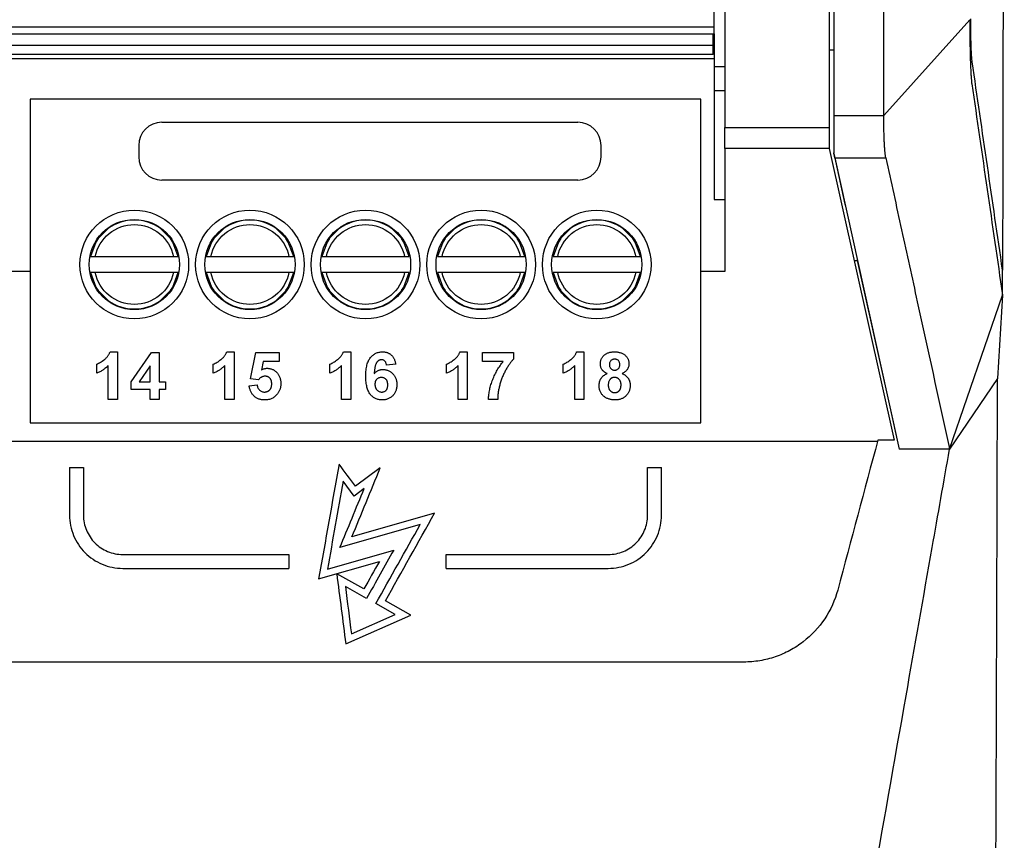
# Model space of a CAD drawing. Header units: millimetres. Extents: x 87 to 936, y -49 to 894.
# Tile 56 of 107: x 616 to 659, y 353 to 389. Entities that reach past the tile are written whole.
import ezdxf

# ---------------------------------------------------------------- set-up
doc = ezdxf.new("R2010")
doc.units = ezdxf.units.MM

msp = doc.modelspace()

# ---------------------------------------------------------------- linework, layer by layer
at = {"color": 7, "linetype": 'Continuous', "lineweight": 25}
for p, q in [((645.992, 388.234), (645.992, 394.634)), ((653.321, 384.4), (657.042, 388.542)), ((580.992, 388.234), (645.992, 388.234)), ((645.992, 387.934), (645.992, 388.234)), ((580.992, 387.934), (645.992, 387.934)), ((645.942, 387.434), (645.942, 387.934)), ((645.992, 387.934), (645.992, 386.508)), ((581.042, 387.434), (645.942, 387.434)), ((645.942, 387.034), (645.942, 387.434)), ((651.156, 387.224), (650.956, 387.225)), ((645.992, 386.846), (580.542, 386.846)), ((645.942, 387.034), (581.042, 387.034)), ((646.442, 386.508), (645.992, 386.508)), ((645.992, 386.508), (645.992, 385.468)), ((646.442, 385.468), (645.992, 385.468)), ((645.992, 385.468), (645.992, 380.769)), ((645.409, 385.103), (616.409, 385.103)), ((616.409, 385.103), (616.409, 377.651)), ((645.409, 377.651), (645.409, 385.103)), ((651.156, 384.4), (653.321, 384.4)), ((622.097, 384.103), (640.097, 384.103)), ((646.442, 383.88), (650.956, 383.88)), ((646.442, 382.964), (646.442, 383.88)), ((650.956, 383.88), (650.956, 382.964)), ((621.097, 383.103), (621.097, 382.603)), ((641.097, 382.603), (641.097, 383.103)), ((650.956, 382.964), (646.442, 382.964)), ((646.442, 382.964), (646.442, 377.651)), ((650.956, 382.964), (653.779, 370.351)), ((651.156, 382.747), (651.641, 380.559)), ((651.205, 382.561), (653.412, 382.561)), ((651.205, 382.561), (653.994, 369.959)), ((640.097, 381.603), (622.097, 381.603)), ((645.992, 380.769), (646.442, 380.769)), ((651.641, 380.559), (651.653, 380.497)), ((619.256, 378.984), (619.876, 379.604)), ((621.943, 379.604), (622.563, 378.984)), ((624.256, 378.984), (624.876, 379.604)), ((626.943, 379.604), (627.563, 378.984)), ((629.256, 378.984), (629.876, 379.604)), ((631.943, 379.604), (632.563, 378.984)), ((634.256, 378.984), (634.876, 379.604)), ((636.943, 379.604), (637.563, 378.984)), ((639.256, 378.984), (639.876, 379.604)), ((641.943, 379.604), (642.563, 378.984)), ((619.22, 378.301), (622.598, 378.301)), ((624.22, 378.301), (627.598, 378.301)), ((629.22, 378.301), (632.598, 378.301)), ((634.22, 378.301), (637.598, 378.301)), ((639.22, 378.301), (642.598, 378.301)), ((652.168, 378.176), (652.168, 378.12)), ((652.041, 378.12), (652.168, 378.12)), ((652.168, 378.12), (653.524, 372.055)), ((616.409, 377.651), (580.542, 377.651)), ((616.409, 377.651), (616.409, 376.472)), ((622.598, 377.601), (619.22, 377.601)), ((627.598, 377.601), (624.22, 377.601)), ((632.598, 377.601), (629.22, 377.601)), ((637.598, 377.601), (634.22, 377.601)), ((642.598, 377.601), (639.22, 377.601)), ((645.409, 376.472), (645.409, 377.651)), ((646.442, 377.651), (645.409, 377.651)), ((658.458, 376.624), (658.461, 377.705)), ((619.876, 376.297), (619.256, 376.917)), ((622.563, 376.917), (621.943, 376.297)), ((624.876, 376.297), (624.256, 376.917)), ((627.563, 376.917), (626.943, 376.297)), ((629.876, 376.297), (629.256, 376.917)), ((632.563, 376.917), (631.943, 376.297)), ((634.876, 376.297), (634.256, 376.917)), ((637.563, 376.917), (636.943, 376.297)), ((639.876, 376.297), (639.256, 376.917)), ((642.563, 376.917), (641.943, 376.297)), ((616.409, 376.472), (616.409, 371.103)), ((645.409, 371.103), (645.409, 376.472)), ((656.167, 369.959), (658.459, 376.624)), ((658.459, 376.624), (658.243, 373.016)), ((619.859, 374.173), (620.176, 374.173)), ((620.176, 374.173), (620.176, 372.118)), ((620.778, 372.881), (621.647, 374.146)), ((621.647, 374.146), (621.99, 374.146)), ((621.99, 374.146), (621.99, 372.882)), ((624.904, 374.173), (625.221, 374.173)), ((625.221, 374.173), (625.221, 372.118)), ((625.929, 373.01), (626.166, 374.146)), ((626.166, 374.146), (627.167, 374.146)), ((627.167, 374.146), (627.167, 373.751)), ((629.949, 374.173), (630.266, 374.173)), ((630.266, 374.173), (630.266, 372.118)), ((634.994, 374.173), (635.311, 374.173)), ((635.311, 374.173), (635.311, 372.118)), ((635.966, 374.146), (637.31, 374.146)), ((635.966, 373.751), (635.966, 374.146)), ((637.31, 374.146), (637.31, 373.857)), ((640.039, 374.173), (640.356, 374.173)), ((640.356, 374.173), (640.356, 372.118)), ((619.28, 373.251), (619.28, 373.646)), ((619.781, 372.118), (619.781, 373.581)), ((621.595, 373.566), (621.125, 372.882)), ((621.595, 372.882), (621.595, 373.566)), ((624.325, 373.251), (624.325, 373.646)), ((624.826, 372.118), (624.826, 373.581)), ((626.483, 373.751), (626.402, 373.385)), ((627.167, 373.751), (626.483, 373.751)), ((629.37, 373.251), (629.37, 373.646)), ((629.871, 372.118), (629.871, 373.581)), ((632.212, 373.637), (631.817, 373.593)), ((634.415, 373.251), (634.415, 373.646)), ((634.916, 372.118), (634.916, 373.581)), ((636.862, 373.751), (635.966, 373.751)), ((639.46, 373.251), (639.46, 373.646)), ((639.961, 372.118), (639.961, 373.581)), ((620.778, 372.54), (620.778, 372.881)), ((621.125, 372.882), (621.595, 372.882)), ((621.99, 372.882), (622.254, 372.882)), ((622.254, 372.882), (622.254, 372.54)), ((625.876, 372.706), (626.219, 372.75)), ((626.274, 372.961), (625.929, 373.01)), ((658.243, 373.015), (656.167, 369.959)), ((621.595, 372.54), (620.778, 372.54)), ((621.595, 372.118), (621.595, 372.54)), ((622.254, 372.54), (621.99, 372.54)), ((621.99, 372.54), (621.99, 372.118)), ((620.176, 372.118), (619.781, 372.118)), ((621.99, 372.118), (621.595, 372.118)), ((625.221, 372.118), (624.826, 372.118)), ((630.266, 372.118), (629.871, 372.118)), ((635.311, 372.118), (634.916, 372.118)), ((636.625, 372.118), (636.229, 372.118)), ((640.356, 372.118), (639.961, 372.118)), ((616.409, 371.103), (645.409, 371.103)), ((610.302, 370.308), (653.055, 370.308)), ((653.779, 370.351), (653.067, 370.351)), ((656.132, 370.119), (656.167, 369.959)), ((656.167, 369.959), (653.995, 369.959)), ((618.109, 369.164), (618.709, 369.164)), ((631.546, 369.153), (630.477, 368.356)), ((643.109, 369.164), (643.709, 369.164)), ((630.416, 367.936), (629.937, 368.58)), ((630.855, 368.263), (630.416, 367.936)), ((633.897, 367.198), (630.314, 366.164)), ((633.278, 366.707), (629.799, 365.703)), ((620.409, 365.408), (627.592, 365.408)), ((627.592, 365.408), (627.592, 364.808)), ((629.261, 364.771), (632.126, 365.598)), ((634.397, 365.408), (641.409, 365.408)), ((634.397, 364.808), (634.397, 365.408)), ((628.881, 364.349), (631.507, 365.107)), ((620.409, 364.808), (627.592, 364.808)), ((630.838, 363.915), (629.663, 364.574)), ((634.397, 364.808), (641.409, 364.808)), ((630.953, 363.506), (630.036, 364.02)), ((632.19, 362.812), (631.356, 363.28)), ((632.861, 362.78), (631.765, 363.395)), ((630.052, 361.542), (632.861, 362.78)), ((630.298, 361.978), (632.19, 362.812)), ((647.274, 360.755), (610.147, 360.755))]:
    msp.add_line(p, q, dxfattribs=at)
at = {"color": 7, "linetype": 'Continuous', "lineweight": 25, "flags": 128}
for points in [[(619.352, 379.08), (619.249, 378.923), (619.017, 378.301)], [(622.801, 378.301), (622.569, 378.923), (622.467, 379.08)], [(624.352, 379.08), (624.249, 378.923), (624.017, 378.301)], [(627.801, 378.301), (627.569, 378.923), (627.467, 379.08)], [(629.352, 379.08), (629.249, 378.923), (629.017, 378.301)], [(632.801, 378.301), (632.569, 378.923), (632.467, 379.08)], [(634.352, 379.08), (634.249, 378.923), (634.017, 378.301)], [(637.801, 378.301), (637.569, 378.923), (637.467, 379.08)], [(639.352, 379.08), (639.249, 378.923), (639.017, 378.301)], [(642.801, 378.301), (642.569, 378.923), (642.467, 379.08)], [(619.017, 377.601), (619.249, 376.978), (619.352, 376.821)], [(622.467, 376.821), (622.569, 376.978), (622.801, 377.601)], [(624.017, 377.601), (624.249, 376.978), (624.352, 376.821)], [(627.467, 376.821), (627.569, 376.978), (627.801, 377.601)], [(629.017, 377.601), (629.249, 376.978), (629.352, 376.821)], [(632.467, 376.821), (632.569, 376.978), (632.801, 377.601)], [(634.017, 377.601), (634.249, 376.978), (634.352, 376.821)], [(637.467, 376.821), (637.569, 376.978), (637.801, 377.601)], [(639.017, 377.601), (639.249, 376.978), (639.352, 376.821)], [(642.467, 376.821), (642.569, 376.978), (642.801, 377.601)]]:
    msp.add_lwpolyline(points, dxfattribs=at)
at = {"color": 7, "linetype": 'Continuous', "lineweight": 25}
for centre, radius in [((620.909, 377.951), 2.35), ((625.909, 377.951), 2.35), ((630.909, 377.951), 2.35), ((635.909, 377.951), 2.35), ((640.909, 377.951), 2.35), ((620.909, 377.951), 1.95), ((625.909, 377.951), 1.95), ((630.909, 377.951), 1.95), ((635.909, 377.951), 1.95), ((640.909, 377.951), 1.95)]:
    msp.add_circle(centre, radius, dxfattribs=at)
for centre, radius, start, end in [((622.097, 383.103), 1, 90, 180), ((640.097, 383.103), 1, 360, 90), ((622.097, 382.603), 1, 180, 270), ((640.097, 382.603), 1, 270, 360), ((620.909, 377.951), 1.924, 54.0588, 125.9412), ((625.909, 377.951), 1.924, 54.0588, 125.9412), ((630.909, 377.951), 1.924, 54.0588, 125.9412), ((635.909, 377.951), 1.924, 54.0588, 125.9412), ((640.909, 377.951), 1.924, 54.0588, 125.9412), ((620.909, 377.951), 1.924, 234.0588, 305.9412), ((625.909, 377.951), 1.924, 234.0588, 305.9412), ((630.909, 377.951), 1.924, 234.0588, 305.9412), ((635.909, 377.951), 1.924, 234.0588, 305.9412), ((640.909, 377.951), 1.924, 234.0588, 305.9412)]:
    msp.add_arc(centre, radius, start, end, dxfattribs=at)
for points, knots in [([(658.536, 446.569), (658.536, 445.724), (658.536, 444.038), (658.536, 441.515), (658.535, 439.003), (658.534, 436.501), (658.533, 434.01), (658.532, 431.529), (658.53, 429.059), (658.529, 426.6), (658.527, 424.151), (658.525, 421.713), (658.523, 419.286), (658.52, 416.869), (658.518, 414.463), (658.514, 411.557), (658.51, 408.156), (658.505, 404.264), (658.5, 400.397), (658.494, 396.554), (658.488, 392.736), (658.481, 388.943), (658.475, 385.175), (658.468, 381.43), (658.463, 378.944), (658.461, 377.705)], [0, 0, 0, 0, 0.03671, 0.073264, 0.109664, 0.14591, 0.182003, 0.217944, 0.253732, 0.28937, 0.324857, 0.360195, 0.395384, 0.430425, 0.465319, 0.500067, 0.556898, 0.613401, 0.669577, 0.725431, 0.780966, 0.836187, 0.891097, 0.9457, 1, 1, 1, 1]), ([(657.043, 388.542), (657.043, 388.49), (657.043, 388.385), (657.043, 388.229), (657.044, 388.074), (657.045, 387.922), (657.047, 387.772), (657.05, 387.525), (657.056, 387.19), (657.066, 386.796), (657.079, 386.445), (657.093, 386.182), (657.106, 385.993), (657.118, 385.859), (657.126, 385.795), (657.131, 385.763)], [0, 0, 0, 0, 0.041937, 0.083568, 0.125008, 0.166369, 0.207769, 0.249322, 0.37371, 0.499224, 0.625065, 0.75002, 0.833106, 0.916124, 1, 1, 1, 1]), ([(657.145, 386.724), (657.143, 386.737), (657.14, 386.762), (657.134, 386.809), (657.13, 386.862), (657.125, 386.923), (657.118, 387.023), (657.11, 387.179), (657.102, 387.407), (657.095, 387.666), (657.09, 387.919), (657.088, 388.154), (657.086, 388.363), (657.086, 388.505), (657.086, 388.577)], [0, 0, 0, 0, 0.0512705, 0.1020872, 0.1526491, 0.2031582, 0.2538171, 0.3768011, 0.4997433, 0.6225513, 0.7457741, 0.8301329, 0.9145595, 1, 1, 1, 1]), ([(651.156, 384.4), (651.156, 384.075), (651.156, 383.754), (651.156, 383.192), (651.156, 382.952), (651.156, 382.781)], [0, 0, 0, 0, 0.5, 0.5, 1, 1, 1, 1]), ([(653.413, 382.561), (653.41, 382.574), (653.404, 382.601), (653.397, 382.652), (653.389, 382.709), (653.382, 382.772), (653.376, 382.84), (653.369, 382.912), (653.364, 382.987), (653.358, 383.065), (653.354, 383.145), (653.349, 383.226), (653.345, 383.308), (653.339, 383.438), (653.333, 383.625), (653.327, 383.877), (653.323, 384.136), (653.322, 384.312), (653.321, 384.4)], [0, 0, 0, 0, 0.055458, 0.109491, 0.162099, 0.213281, 0.263039, 0.311371, 0.358279, 0.403763, 0.447822, 0.490457, 0.531668, 0.571455, 0.680439, 0.788186, 0.894704, 1, 1, 1, 1]), ([(651.205, 382.561), (651.203, 382.574), (651.197, 382.601), (651.185, 382.653), (651.172, 382.712), (651.162, 382.758), (651.156, 382.781)], [0, 0, 0, 0, 0.25014, 0.499376, 0.748925, 1, 1, 1, 1]), ([(653.413, 382.561), (653.639, 381.522), (653.866, 380.487), (654.319, 378.414), (654.999, 375.304), (655.679, 372.193), (656.132, 370.119)], [0, 0, 0, 0, 0.25, 0.25, 0.5, 1, 1, 1, 1]), ([(619.22, 378.301), (619.301, 378.689), (619.513, 379.038), (620.128, 379.539), (620.513, 379.676), (621.306, 379.676), (621.691, 379.539), (622.306, 379.038), (622.518, 378.689), (622.598, 378.301)], [0, 0, 0, 0, 0.25, 0.25, 0.5, 0.5, 0.75, 0.75, 1, 1, 1, 1]), ([(624.22, 378.301), (624.301, 378.689), (624.513, 379.038), (625.128, 379.539), (625.513, 379.676), (626.306, 379.676), (626.691, 379.539), (627.306, 379.038), (627.518, 378.689), (627.598, 378.301)], [0, 0, 0, 0, 0.25, 0.25, 0.5, 0.5, 0.75, 0.75, 1, 1, 1, 1]), ([(629.22, 378.301), (629.301, 378.689), (629.513, 379.038), (630.128, 379.539), (630.513, 379.676), (631.306, 379.676), (631.691, 379.539), (632.306, 379.038), (632.518, 378.689), (632.598, 378.301)], [0, 0, 0, 0, 0.25, 0.25, 0.5, 0.5, 0.75, 0.75, 1, 1, 1, 1]), ([(634.22, 378.301), (634.301, 378.689), (634.513, 379.038), (635.128, 379.539), (635.513, 379.676), (636.306, 379.676), (636.691, 379.539), (637.306, 379.038), (637.518, 378.689), (637.598, 378.301)], [0, 0, 0, 0, 0.25, 0.25, 0.5, 0.5, 0.75, 0.75, 1, 1, 1, 1]), ([(639.22, 378.301), (639.301, 378.689), (639.513, 379.038), (640.128, 379.539), (640.513, 379.676), (641.306, 379.676), (641.691, 379.539), (642.306, 379.038), (642.518, 378.689), (642.598, 378.301)], [0, 0, 0, 0, 0.25, 0.25, 0.5, 0.5, 0.75, 0.75, 1, 1, 1, 1]), ([(619.017, 378.301), (619.022, 378.301), (619.047, 378.301), (619.121, 378.301), (619.17, 378.301), (619.22, 378.301)], [0, 0, 0, 0, 0.5, 0.5, 1, 1, 1, 1]), ([(622.598, 378.301), (622.648, 378.301), (622.697, 378.301), (622.772, 378.301), (622.796, 378.301), (622.801, 378.301)], [0, 0, 0, 0, 0.5, 0.5, 1, 1, 1, 1]), ([(624.017, 378.301), (624.022, 378.301), (624.047, 378.301), (624.121, 378.301), (624.17, 378.301), (624.22, 378.301)], [0, 0, 0, 0, 0.5, 0.5, 1, 1, 1, 1]), ([(627.598, 378.301), (627.648, 378.301), (627.697, 378.301), (627.772, 378.301), (627.796, 378.301), (627.801, 378.301)], [0, 0, 0, 0, 0.5, 0.5, 1, 1, 1, 1]), ([(629.017, 378.301), (629.022, 378.301), (629.047, 378.301), (629.121, 378.301), (629.17, 378.301), (629.22, 378.301)], [0, 0, 0, 0, 0.5, 0.5, 1, 1, 1, 1]), ([(632.598, 378.301), (632.648, 378.301), (632.697, 378.301), (632.772, 378.301), (632.796, 378.301), (632.801, 378.301)], [0, 0, 0, 0, 0.5, 0.5, 1, 1, 1, 1]), ([(634.017, 378.301), (634.022, 378.301), (634.047, 378.301), (634.121, 378.301), (634.17, 378.301), (634.22, 378.301)], [0, 0, 0, 0, 0.5, 0.5, 1, 1, 1, 1]), ([(637.598, 378.301), (637.648, 378.301), (637.697, 378.301), (637.772, 378.301), (637.796, 378.301), (637.801, 378.301)], [0, 0, 0, 0, 0.5, 0.5, 1, 1, 1, 1]), ([(639.017, 378.301), (639.022, 378.301), (639.047, 378.301), (639.121, 378.301), (639.17, 378.301), (639.22, 378.301)], [0, 0, 0, 0, 0.5, 0.5, 1, 1, 1, 1]), ([(642.598, 378.301), (642.648, 378.301), (642.697, 378.301), (642.772, 378.301), (642.796, 378.301), (642.801, 378.301)], [0, 0, 0, 0, 0.5, 0.5, 1, 1, 1, 1]), ([(619.22, 377.601), (619.17, 377.601), (619.121, 377.601), (619.047, 377.601), (619.022, 377.601), (619.017, 377.601)], [0, 0, 0, 0, 0.5, 0.5, 1, 1, 1, 1]), ([(622.598, 377.601), (622.518, 377.212), (622.306, 376.863), (621.691, 376.363), (621.306, 376.226), (620.513, 376.226), (620.128, 376.363), (619.513, 376.863), (619.301, 377.212), (619.22, 377.601)], [0, 0, 0, 0, 0.25, 0.25, 0.5, 0.5, 0.75, 0.75, 1, 1, 1, 1]), ([(622.801, 377.601), (622.796, 377.601), (622.772, 377.601), (622.698, 377.601), (622.648, 377.601), (622.598, 377.601)], [0, 0, 0, 0, 0.5, 0.5, 1, 1, 1, 1]), ([(624.22, 377.601), (624.17, 377.601), (624.121, 377.601), (624.047, 377.601), (624.022, 377.601), (624.017, 377.601)], [0, 0, 0, 0, 0.5, 0.5, 1, 1, 1, 1]), ([(627.598, 377.601), (627.518, 377.212), (627.306, 376.863), (626.691, 376.363), (626.306, 376.226), (625.513, 376.226), (625.128, 376.363), (624.513, 376.863), (624.301, 377.212), (624.22, 377.601)], [0, 0, 0, 0, 0.25, 0.25, 0.5, 0.5, 0.75, 0.75, 1, 1, 1, 1]), ([(627.801, 377.601), (627.796, 377.601), (627.772, 377.601), (627.698, 377.601), (627.648, 377.601), (627.598, 377.601)], [0, 0, 0, 0, 0.5, 0.5, 1, 1, 1, 1]), ([(629.22, 377.601), (629.17, 377.601), (629.121, 377.601), (629.047, 377.601), (629.022, 377.601), (629.017, 377.601)], [0, 0, 0, 0, 0.5, 0.5, 1, 1, 1, 1]), ([(632.598, 377.601), (632.518, 377.212), (632.306, 376.863), (631.691, 376.363), (631.306, 376.226), (630.513, 376.226), (630.128, 376.363), (629.513, 376.863), (629.301, 377.212), (629.22, 377.601)], [0, 0, 0, 0, 0.25, 0.25, 0.5, 0.5, 0.75, 0.75, 1, 1, 1, 1]), ([(632.801, 377.601), (632.796, 377.601), (632.772, 377.601), (632.698, 377.601), (632.648, 377.601), (632.598, 377.601)], [0, 0, 0, 0, 0.5, 0.5, 1, 1, 1, 1]), ([(634.22, 377.601), (634.17, 377.601), (634.121, 377.601), (634.047, 377.601), (634.022, 377.601), (634.017, 377.601)], [0, 0, 0, 0, 0.5, 0.5, 1, 1, 1, 1]), ([(637.598, 377.601), (637.518, 377.212), (637.306, 376.863), (636.691, 376.363), (636.306, 376.226), (635.513, 376.226), (635.128, 376.363), (634.513, 376.863), (634.301, 377.212), (634.22, 377.601)], [0, 0, 0, 0, 0.25, 0.25, 0.5, 0.5, 0.75, 0.75, 1, 1, 1, 1]), ([(637.801, 377.601), (637.796, 377.601), (637.772, 377.601), (637.698, 377.601), (637.648, 377.601), (637.598, 377.601)], [0, 0, 0, 0, 0.5, 0.5, 1, 1, 1, 1]), ([(639.22, 377.601), (639.17, 377.601), (639.121, 377.601), (639.047, 377.601), (639.022, 377.601), (639.017, 377.601)], [0, 0, 0, 0, 0.5, 0.5, 1, 1, 1, 1]), ([(642.598, 377.601), (642.518, 377.212), (642.306, 376.863), (641.691, 376.363), (641.306, 376.226), (640.513, 376.226), (640.128, 376.363), (639.513, 376.863), (639.301, 377.212), (639.22, 377.601)], [0, 0, 0, 0, 0.25, 0.25, 0.5, 0.5, 0.75, 0.75, 1, 1, 1, 1]), ([(642.801, 377.601), (642.796, 377.601), (642.772, 377.601), (642.698, 377.601), (642.648, 377.601), (642.598, 377.601)], [0, 0, 0, 0, 0.5, 0.5, 1, 1, 1, 1]), ([(619.28, 373.646), (619.306, 373.656), (619.362, 373.677), (619.443, 373.72), (619.528, 373.775), (619.599, 373.828), (619.655, 373.876), (619.695, 373.914), (619.732, 373.953), (619.764, 373.994), (619.793, 374.037), (619.819, 374.08), (619.841, 374.126), (619.853, 374.157), (619.859, 374.173)], [0, 0, 0, 0, 0.104473, 0.218653, 0.342856, 0.479269, 0.549541, 0.617424, 0.683535, 0.748597, 0.812176, 0.874869, 0.937429, 1, 1, 1, 1]), ([(624.325, 373.646), (624.351, 373.656), (624.407, 373.677), (624.488, 373.72), (624.573, 373.775), (624.644, 373.828), (624.7, 373.876), (624.74, 373.914), (624.777, 373.953), (624.809, 373.994), (624.838, 374.037), (624.864, 374.08), (624.886, 374.126), (624.898, 374.157), (624.904, 374.173)], [0, 0, 0, 0, 0.104473, 0.218653, 0.342856, 0.479269, 0.549541, 0.617424, 0.683535, 0.748597, 0.812176, 0.874869, 0.937429, 1, 1, 1, 1]), ([(629.37, 373.646), (629.396, 373.656), (629.451, 373.677), (629.533, 373.72), (629.618, 373.775), (629.689, 373.828), (629.745, 373.876), (629.785, 373.914), (629.822, 373.953), (629.854, 373.994), (629.883, 374.037), (629.909, 374.08), (629.931, 374.126), (629.943, 374.157), (629.949, 374.173)], [0, 0, 0, 0, 0.104473, 0.218653, 0.342856, 0.479269, 0.549541, 0.617424, 0.683535, 0.748597, 0.812176, 0.874869, 0.937429, 1, 1, 1, 1]), ([(630.921, 373.118), (630.922, 373.163), (630.923, 373.25), (630.932, 373.376), (630.948, 373.492), (630.97, 373.598), (630.998, 373.694), (631.032, 373.781), (631.073, 373.858), (631.121, 373.925), (631.174, 373.984), (631.23, 374.034), (631.291, 374.077), (631.355, 374.113), (631.423, 374.139), (631.495, 374.159), (631.57, 374.171), (631.622, 374.172), (631.648, 374.173)], [0, 0, 0, 0, 0.093231, 0.180145, 0.26072, 0.335343, 0.404394, 0.468663, 0.528671, 0.585124, 0.639046, 0.691174, 0.741714, 0.791947, 0.842075, 0.893016, 0.945666, 1, 1, 1, 1]), ([(631.648, 374.173), (631.667, 374.173), (631.703, 374.172), (631.756, 374.165), (631.807, 374.154), (631.855, 374.14), (631.901, 374.12), (631.944, 374.096), (631.985, 374.068), (632.023, 374.036), (632.059, 374), (632.091, 373.959), (632.12, 373.915), (632.145, 373.867), (632.167, 373.815), (632.186, 373.759), (632.201, 373.699), (632.208, 373.658), (632.212, 373.637)], [0, 0, 0, 0, 0.064752, 0.126581, 0.18684, 0.245514, 0.30285, 0.360345, 0.417913, 0.476092, 0.535069, 0.595104, 0.65639, 0.719434, 0.784953, 0.853161, 0.924888, 1, 1, 1, 1]), ([(634.415, 373.646), (634.441, 373.656), (634.496, 373.677), (634.578, 373.72), (634.663, 373.775), (634.734, 373.828), (634.79, 373.876), (634.83, 373.914), (634.867, 373.953), (634.899, 373.994), (634.928, 374.037), (634.953, 374.08), (634.976, 374.126), (634.988, 374.157), (634.994, 374.173)], [0, 0, 0, 0, 0.104473, 0.218653, 0.342856, 0.479269, 0.549541, 0.617424, 0.683535, 0.748597, 0.812176, 0.874869, 0.937429, 1, 1, 1, 1]), ([(639.46, 373.646), (639.486, 373.656), (639.541, 373.677), (639.623, 373.72), (639.708, 373.775), (639.779, 373.828), (639.835, 373.876), (639.875, 373.914), (639.912, 373.953), (639.944, 373.994), (639.973, 374.037), (639.998, 374.08), (640.021, 374.126), (640.033, 374.157), (640.039, 374.173)], [0, 0, 0, 0, 0.104473, 0.218653, 0.342856, 0.479269, 0.549541, 0.617424, 0.683535, 0.748597, 0.812176, 0.874869, 0.937429, 1, 1, 1, 1]), ([(641.064, 373.653), (641.064, 373.671), (641.065, 373.707), (641.073, 373.76), (641.086, 373.811), (641.103, 373.859), (641.126, 373.905), (641.154, 373.948), (641.186, 373.989), (641.224, 374.026), (641.267, 374.061), (641.314, 374.091), (641.365, 374.116), (641.42, 374.138), (641.48, 374.153), (641.544, 374.165), (641.612, 374.171), (641.659, 374.172), (641.683, 374.173)], [0, 0, 0, 0, 0.060588, 0.118973, 0.175831, 0.232135, 0.287686, 0.343567, 0.400777, 0.459546, 0.51958, 0.580726, 0.642741, 0.707504, 0.775327, 0.846028, 0.920907, 1, 1, 1, 1]), ([(641.683, 374.173), (641.707, 374.172), (641.753, 374.171), (641.821, 374.165), (641.884, 374.153), (641.943, 374.137), (641.999, 374.116), (642.05, 374.091), (642.097, 374.061), (642.139, 374.026), (642.178, 373.989), (642.211, 373.948), (642.239, 373.905), (642.262, 373.859), (642.28, 373.811), (642.292, 373.76), (642.301, 373.707), (642.301, 373.671), (642.302, 373.653)], [0, 0, 0, 0, 0.078715, 0.152764, 0.223531, 0.290545, 0.355368, 0.417847, 0.478669, 0.539111, 0.598255, 0.655802, 0.71198, 0.767583, 0.82394, 0.880851, 0.939356, 1, 1, 1, 1]), ([(619.781, 373.581), (619.763, 373.563), (619.727, 373.527), (619.67, 373.476), (619.611, 373.429), (619.55, 373.387), (619.486, 373.347), (619.42, 373.311), (619.351, 373.278), (619.304, 373.26), (619.28, 373.251)], [0, 0, 0, 0, 0.126571, 0.251425, 0.376425, 0.500093, 0.624181, 0.748133, 0.873869, 1, 1, 1, 1]), ([(624.826, 373.581), (624.808, 373.563), (624.772, 373.527), (624.715, 373.476), (624.656, 373.429), (624.595, 373.387), (624.531, 373.347), (624.465, 373.311), (624.396, 373.278), (624.349, 373.26), (624.325, 373.251)], [0, 0, 0, 0, 0.126571, 0.251425, 0.376425, 0.500093, 0.624181, 0.748133, 0.873869, 1, 1, 1, 1]), ([(629.871, 373.581), (629.853, 373.563), (629.817, 373.527), (629.76, 373.476), (629.701, 373.429), (629.64, 373.387), (629.576, 373.347), (629.51, 373.311), (629.441, 373.278), (629.394, 373.26), (629.37, 373.251)], [0, 0, 0, 0, 0.126571, 0.251425, 0.376425, 0.500093, 0.624181, 0.748133, 0.873869, 1, 1, 1, 1]), ([(631.597, 373.83), (631.587, 373.83), (631.568, 373.83), (631.539, 373.824), (631.511, 373.814), (631.485, 373.802), (631.46, 373.785), (631.436, 373.764), (631.412, 373.741), (631.391, 373.713), (631.37, 373.679), (631.352, 373.638), (631.336, 373.59), (631.323, 373.534), (631.31, 373.471), (631.3, 373.4), (631.292, 373.321), (631.288, 373.266), (631.286, 373.237)], [0, 0, 0, 0, 0.040154, 0.079904, 0.118642, 0.15824, 0.198858, 0.241137, 0.285631, 0.332857, 0.385095, 0.444912, 0.513586, 0.591645, 0.679009, 0.775791, 0.882727, 1, 1, 1, 1]), ([(631.817, 373.593), (631.814, 373.612), (631.809, 373.648), (631.794, 373.698), (631.774, 373.739), (631.747, 373.773), (631.716, 373.799), (631.68, 373.817), (631.64, 373.828), (631.612, 373.83), (631.597, 373.83)], [0, 0, 0, 0, 0.16009, 0.301259, 0.428172, 0.544692, 0.656041, 0.765565, 0.878269, 1, 1, 1, 1]), ([(634.916, 373.581), (634.898, 373.563), (634.862, 373.527), (634.805, 373.476), (634.746, 373.429), (634.685, 373.387), (634.621, 373.347), (634.555, 373.311), (634.486, 373.278), (634.439, 373.26), (634.415, 373.251)], [0, 0, 0, 0, 0.126571, 0.251425, 0.376425, 0.500093, 0.624181, 0.748133, 0.873869, 1, 1, 1, 1]), ([(636.229, 372.118), (636.231, 372.153), (636.233, 372.224), (636.243, 372.329), (636.259, 372.435), (636.278, 372.542), (636.304, 372.649), (636.333, 372.757), (636.369, 372.865), (636.408, 372.973), (636.452, 373.08), (636.5, 373.185), (636.551, 373.286), (636.606, 373.385), (636.665, 373.481), (636.727, 373.574), (636.792, 373.665), (636.839, 373.722), (636.862, 373.751)], [0, 0, 0, 0, 0.058953, 0.118561, 0.178523, 0.239353, 0.301026, 0.363774, 0.427383, 0.492334, 0.557476, 0.62196, 0.685889, 0.749255, 0.812267, 0.875036, 0.937534, 1, 1, 1, 1]), ([(637.31, 373.857), (637.295, 373.842), (637.267, 373.813), (637.225, 373.765), (637.184, 373.713), (637.142, 373.656), (637.099, 373.596), (637.057, 373.53), (637.015, 373.46), (636.958, 373.361), (636.891, 373.231), (636.821, 373.071), (636.761, 372.905), (636.719, 372.764), (636.692, 372.651), (636.673, 372.568), (636.658, 372.487), (636.646, 372.409), (636.636, 372.333), (636.629, 372.259), (636.625, 372.188), (636.625, 372.141), (636.625, 372.118)], [0, 0, 0, 0, 0.031427, 0.064605, 0.099439, 0.136456, 0.175352, 0.216101, 0.258978, 0.304007, 0.395757, 0.487616, 0.579874, 0.672707, 0.718695, 0.763079, 0.805893, 0.847386, 0.8876, 0.926386, 0.963755, 1, 1, 1, 1]), ([(639.961, 373.581), (639.943, 373.563), (639.907, 373.527), (639.85, 373.476), (639.791, 373.429), (639.73, 373.387), (639.666, 373.347), (639.6, 373.311), (639.531, 373.278), (639.484, 373.26), (639.46, 373.251)], [0, 0, 0, 0, 0.126571, 0.251425, 0.376425, 0.500093, 0.624181, 0.748133, 0.873869, 1, 1, 1, 1]), ([(641.36, 373.235), (641.348, 373.241), (641.323, 373.251), (641.288, 373.269), (641.256, 373.289), (641.226, 373.31), (641.199, 373.332), (641.175, 373.357), (641.153, 373.382), (641.128, 373.418), (641.102, 373.465), (641.08, 373.525), (641.066, 373.588), (641.065, 373.631), (641.064, 373.653)], [0, 0, 0, 0, 0.074845, 0.146911, 0.216512, 0.282333, 0.34654, 0.409365, 0.470779, 0.530736, 0.648995, 0.764529, 0.880748, 1, 1, 1, 1]), ([(641.685, 373.857), (641.669, 373.856), (641.637, 373.855), (641.592, 373.842), (641.553, 373.822), (641.519, 373.793), (641.492, 373.758), (641.472, 373.717), (641.461, 373.671), (641.459, 373.639), (641.459, 373.622)], [0, 0, 0, 0, 0.13476, 0.257747, 0.376379, 0.495459, 0.614324, 0.734951, 0.86198, 1, 1, 1, 1]), ([(641.459, 373.622), (641.459, 373.604), (641.461, 373.57), (641.472, 373.522), (641.491, 373.48), (641.518, 373.445), (641.551, 373.417), (641.59, 373.397), (641.634, 373.385), (641.665, 373.383), (641.682, 373.383)], [0, 0, 0, 0, 0.144102, 0.275997, 0.397647, 0.516215, 0.632499, 0.749124, 0.869144, 1, 1, 1, 1]), ([(641.682, 373.383), (641.698, 373.383), (641.729, 373.385), (641.774, 373.397), (641.813, 373.417), (641.847, 373.445), (641.874, 373.481), (641.893, 373.523), (641.905, 373.571), (641.906, 373.605), (641.907, 373.623)], [0, 0, 0, 0, 0.131009, 0.252583, 0.368363, 0.485362, 0.603738, 0.725976, 0.85584, 1, 1, 1, 1]), ([(641.907, 373.623), (641.906, 373.64), (641.905, 373.672), (641.893, 373.718), (641.874, 373.759), (641.847, 373.794), (641.814, 373.822), (641.775, 373.842), (641.732, 373.855), (641.701, 373.856), (641.685, 373.857)], [0, 0, 0, 0, 0.140007, 0.267766, 0.389639, 0.510214, 0.628546, 0.746348, 0.867824, 1, 1, 1, 1]), ([(642.302, 373.653), (642.301, 373.63), (642.299, 373.585), (642.284, 373.52), (642.259, 373.458), (642.224, 373.401), (642.181, 373.349), (642.129, 373.304), (642.069, 373.265), (642.025, 373.245), (642.002, 373.235)], [0, 0, 0, 0, 0.125211, 0.24639, 0.365556, 0.487097, 0.609911, 0.734683, 0.864055, 1, 1, 1, 1]), ([(626.561, 373.119), (626.548, 373.119), (626.522, 373.118), (626.483, 373.11), (626.445, 373.098), (626.408, 373.08), (626.373, 373.058), (626.338, 373.03), (626.305, 372.998), (626.284, 372.974), (626.274, 372.961)], [0, 0, 0, 0, 0.116461, 0.232341, 0.348354, 0.467509, 0.590461, 0.718854, 0.855005, 1, 1, 1, 1]), ([(626.402, 373.385), (626.423, 373.397), (626.463, 373.42), (626.527, 373.443), (626.591, 373.459), (626.634, 373.461), (626.656, 373.462)], [0, 0, 0, 0, 0.265013, 0.516088, 0.759917, 1, 1, 1, 1]), ([(626.851, 372.787), (626.851, 372.8), (626.85, 372.826), (626.846, 372.864), (626.84, 372.899), (626.831, 372.932), (626.82, 372.962), (626.806, 372.989), (626.79, 373.015), (626.771, 373.036), (626.75, 373.056), (626.728, 373.073), (626.704, 373.087), (626.678, 373.099), (626.651, 373.108), (626.622, 373.114), (626.592, 373.119), (626.572, 373.119), (626.561, 373.119)], [0, 0, 0, 0, 0.080764, 0.156089, 0.227188, 0.294739, 0.358853, 0.420009, 0.478956, 0.536764, 0.593893, 0.649743, 0.705545, 0.761182, 0.818489, 0.876654, 0.937348, 1, 1, 1, 1]), ([(626.656, 373.462), (626.676, 373.461), (626.716, 373.46), (626.774, 373.451), (626.83, 373.437), (626.884, 373.416), (626.936, 373.39), (626.985, 373.358), (627.031, 373.32), (627.075, 373.277), (627.115, 373.229), (627.15, 373.177), (627.18, 373.122), (627.204, 373.064), (627.223, 373.001), (627.236, 372.936), (627.244, 372.867), (627.245, 372.82), (627.246, 372.796)], [0, 0, 0, 0, 0.060901, 0.120302, 0.178015, 0.235506, 0.29362, 0.351928, 0.412228, 0.474265, 0.537423, 0.599745, 0.66233, 0.725963, 0.79077, 0.857969, 0.927523, 1, 1, 1, 1]), ([(631.618, 372.092), (631.593, 372.093), (631.545, 372.094), (631.473, 372.105), (631.405, 372.124), (631.34, 372.151), (631.279, 372.184), (631.221, 372.226), (631.167, 372.275), (631.115, 372.331), (631.069, 372.396), (631.029, 372.472), (630.995, 372.556), (630.968, 372.65), (630.947, 372.754), (630.932, 372.867), (630.922, 372.989), (630.922, 373.074), (630.921, 373.118)], [0, 0, 0, 0, 0.053259, 0.104718, 0.154775, 0.20433, 0.253914, 0.304476, 0.356706, 0.410597, 0.467275, 0.527626, 0.592241, 0.661799, 0.737131, 0.818387, 0.905933, 1, 1, 1, 1]), ([(631.286, 373.237), (631.299, 373.251), (631.324, 373.277), (631.365, 373.313), (631.408, 373.343), (631.453, 373.367), (631.501, 373.385), (631.551, 373.399), (631.604, 373.407), (631.639, 373.408), (631.657, 373.409)], [0, 0, 0, 0, 0.132218, 0.259266, 0.382426, 0.503963, 0.625109, 0.747226, 0.871295, 1, 1, 1, 1]), ([(631.591, 373.066), (631.572, 373.066), (631.536, 373.064), (631.484, 373.049), (631.436, 373.026), (631.401, 372.998), (631.377, 372.972), (631.361, 372.95), (631.346, 372.926), (631.335, 372.899), (631.327, 372.87), (631.321, 372.839), (631.317, 372.806), (631.316, 372.783), (631.316, 372.771)], [0, 0, 0, 0, 0.12242, 0.237758, 0.352955, 0.470116, 0.529583, 0.589057, 0.650602, 0.713384, 0.779436, 0.848565, 0.922225, 1, 1, 1, 1]), ([(631.869, 372.742), (631.869, 372.755), (631.869, 372.782), (631.865, 372.82), (631.859, 372.855), (631.85, 372.887), (631.839, 372.917), (631.825, 372.944), (631.809, 372.967), (631.784, 372.995), (631.748, 373.024), (631.701, 373.049), (631.647, 373.064), (631.61, 373.066), (631.591, 373.066)], [0, 0, 0, 0, 0.084032, 0.162459, 0.235689, 0.304222, 0.369765, 0.430857, 0.490633, 0.548338, 0.660567, 0.769865, 0.881631, 1, 1, 1, 1]), ([(631.657, 373.409), (631.678, 373.408), (631.718, 373.407), (631.778, 373.399), (631.835, 373.384), (631.89, 373.364), (631.943, 373.339), (631.993, 373.308), (632.041, 373.271), (632.087, 373.229), (632.128, 373.182), (632.165, 373.132), (632.195, 373.078), (632.221, 373.022), (632.241, 372.961), (632.255, 372.898), (632.263, 372.831), (632.264, 372.785), (632.265, 372.762)], [0, 0, 0, 0, 0.061959, 0.122348, 0.181485, 0.240217, 0.299115, 0.358819, 0.419551, 0.48245, 0.54599, 0.608137, 0.670272, 0.733113, 0.796428, 0.861936, 0.929326, 1, 1, 1, 1]), ([(641.011, 372.715), (641.012, 372.742), (641.014, 372.796), (641.03, 372.875), (641.057, 372.95), (641.087, 373.01), (641.117, 373.055), (641.143, 373.086), (641.172, 373.116), (641.203, 373.145), (641.238, 373.17), (641.276, 373.194), (641.317, 373.216), (641.346, 373.229), (641.36, 373.235)], [0, 0, 0, 0, 0.122228, 0.241582, 0.360421, 0.480261, 0.541082, 0.601977, 0.664277, 0.727556, 0.791866, 0.858859, 0.928323, 1, 1, 1, 1]), ([(641.682, 373.066), (641.671, 373.066), (641.649, 373.066), (641.617, 373.061), (641.588, 373.053), (641.56, 373.043), (641.535, 373.028), (641.513, 373.011), (641.492, 372.991), (641.468, 372.96), (641.443, 372.918), (641.422, 372.864), (641.408, 372.809), (641.407, 372.771), (641.406, 372.752)], [0, 0, 0, 0, 0.072037, 0.139418, 0.203909, 0.266153, 0.326665, 0.387387, 0.448815, 0.511305, 0.636809, 0.757709, 0.878594, 1, 1, 1, 1]), ([(641.959, 372.748), (641.959, 372.759), (641.959, 372.782), (641.955, 372.815), (641.949, 372.847), (641.94, 372.877), (641.929, 372.905), (641.916, 372.932), (641.9, 372.956), (641.881, 372.979), (641.861, 373), (641.839, 373.017), (641.816, 373.033), (641.792, 373.045), (641.766, 373.055), (641.739, 373.062), (641.711, 373.066), (641.692, 373.066), (641.682, 373.066)], [0, 0, 0, 0, 0.073811, 0.144537, 0.212615, 0.278536, 0.342029, 0.403351, 0.465453, 0.527123, 0.587877, 0.646434, 0.704682, 0.762122, 0.81951, 0.877816, 0.937463, 1, 1, 1, 1]), ([(642.002, 373.235), (642.016, 373.229), (642.044, 373.218), (642.083, 373.198), (642.12, 373.175), (642.154, 373.152), (642.185, 373.125), (642.214, 373.097), (642.241, 373.067), (642.265, 373.035), (642.286, 373.002), (642.304, 372.967), (642.32, 372.931), (642.332, 372.893), (642.342, 372.855), (642.349, 372.815), (642.354, 372.774), (642.354, 372.746), (642.354, 372.731)], [0, 0, 0, 0, 0.069665, 0.136701, 0.201986, 0.265487, 0.327798, 0.389, 0.449413, 0.510371, 0.570399, 0.630715, 0.690004, 0.750294, 0.810528, 0.872287, 0.935378, 1, 1, 1, 1]), ([(626.549, 372.092), (626.526, 372.092), (626.481, 372.093), (626.415, 372.101), (626.352, 372.114), (626.293, 372.132), (626.237, 372.156), (626.183, 372.184), (626.134, 372.218), (626.088, 372.258), (626.046, 372.301), (626.008, 372.348), (625.974, 372.399), (625.946, 372.454), (625.921, 372.512), (625.902, 372.573), (625.886, 372.638), (625.879, 372.683), (625.876, 372.706)], [0, 0, 0, 0, 0.068682, 0.134105, 0.197568, 0.258695, 0.318942, 0.378353, 0.437733, 0.497736, 0.558122, 0.617717, 0.677888, 0.738932, 0.801002, 0.864959, 0.931352, 1, 1, 1, 1]), ([(626.219, 372.75), (626.222, 372.727), (626.23, 372.682), (626.252, 372.62), (626.284, 372.565), (626.324, 372.519), (626.371, 372.481), (626.421, 372.454), (626.476, 372.437), (626.513, 372.435), (626.532, 372.434)], [0, 0, 0, 0, 0.144356, 0.277981, 0.405676, 0.531791, 0.654121, 0.769534, 0.88397, 1, 1, 1, 1]), ([(626.532, 372.434), (626.543, 372.434), (626.565, 372.435), (626.596, 372.439), (626.627, 372.446), (626.656, 372.456), (626.684, 372.468), (626.71, 372.483), (626.735, 372.501), (626.759, 372.522), (626.781, 372.545), (626.799, 372.572), (626.815, 372.601), (626.829, 372.633), (626.838, 372.667), (626.846, 372.705), (626.85, 372.745), (626.85, 372.773), (626.851, 372.787)], [0, 0, 0, 0, 0.061329, 0.120053, 0.178219, 0.234665, 0.290903, 0.347536, 0.404085, 0.462749, 0.522375, 0.582311, 0.643697, 0.707576, 0.774502, 0.845566, 0.920269, 1, 1, 1, 1]), ([(627.246, 372.796), (627.245, 372.775), (627.244, 372.735), (627.238, 372.676), (627.226, 372.619), (627.211, 372.563), (627.19, 372.508), (627.165, 372.456), (627.135, 372.405), (627.112, 372.372), (627.1, 372.356)], [0, 0, 0, 0, 0.128441, 0.254929, 0.378716, 0.501994, 0.624407, 0.748194, 0.87262, 1, 1, 1, 1]), ([(631.316, 372.771), (631.316, 372.758), (631.317, 372.732), (631.321, 372.695), (631.328, 372.661), (631.338, 372.628), (631.351, 372.598), (631.366, 372.57), (631.384, 372.545), (631.412, 372.514), (631.45, 372.483), (631.501, 372.455), (631.555, 372.437), (631.592, 372.435), (631.611, 372.434)], [0, 0, 0, 0, 0.078181, 0.15276, 0.223255, 0.290144, 0.35538, 0.418335, 0.48087, 0.543172, 0.66355, 0.777317, 0.887624, 1, 1, 1, 1]), ([(631.611, 372.434), (631.628, 372.435), (631.663, 372.437), (631.712, 372.451), (631.757, 372.473), (631.79, 372.5), (631.813, 372.525), (631.829, 372.548), (631.841, 372.573), (631.852, 372.602), (631.86, 372.632), (631.865, 372.666), (631.869, 372.703), (631.869, 372.729), (631.869, 372.742)], [0, 0, 0, 0, 0.11664, 0.227027, 0.335005, 0.44461, 0.501396, 0.56037, 0.62282, 0.688091, 0.758021, 0.832965, 0.91347, 1, 1, 1, 1]), ([(632.265, 372.762), (632.264, 372.737), (632.263, 372.689), (632.255, 372.618), (632.24, 372.552), (632.22, 372.489), (632.195, 372.429), (632.164, 372.373), (632.127, 372.322), (632.084, 372.274), (632.037, 372.232), (631.987, 372.194), (631.934, 372.163), (631.877, 372.136), (631.817, 372.117), (631.753, 372.102), (631.687, 372.093), (631.642, 372.092), (631.618, 372.092)], [0, 0, 0, 0, 0.070805, 0.138086, 0.203231, 0.265885, 0.327509, 0.387868, 0.448411, 0.509386, 0.57004, 0.629865, 0.688715, 0.747985, 0.808394, 0.870086, 0.933516, 1, 1, 1, 1]), ([(641.23, 372.239), (641.212, 372.253), (641.178, 372.282), (641.134, 372.333), (641.095, 372.386), (641.065, 372.444), (641.04, 372.506), (641.023, 372.572), (641.013, 372.642), (641.012, 372.69), (641.011, 372.715)], [0, 0, 0, 0, 0.126169, 0.249064, 0.368685, 0.489031, 0.610185, 0.73553, 0.864231, 1, 1, 1, 1]), ([(641.406, 372.752), (641.406, 372.739), (641.407, 372.713), (641.411, 372.676), (641.417, 372.641), (641.426, 372.608), (641.437, 372.577), (641.451, 372.549), (641.467, 372.522), (641.486, 372.499), (641.507, 372.478), (641.529, 372.459), (641.552, 372.443), (641.577, 372.43), (641.603, 372.42), (641.63, 372.413), (641.658, 372.408), (641.678, 372.408), (641.688, 372.408)], [0, 0, 0, 0, 0.07914, 0.153668, 0.224788, 0.293153, 0.358059, 0.421441, 0.482493, 0.54349, 0.603504, 0.660793, 0.71724, 0.772156, 0.827706, 0.883864, 0.940622, 1, 1, 1, 1]), ([(641.688, 372.408), (641.697, 372.408), (641.716, 372.409), (641.744, 372.413), (641.77, 372.42), (641.795, 372.429), (641.819, 372.442), (641.841, 372.457), (641.863, 372.474), (641.882, 372.495), (641.901, 372.518), (641.916, 372.544), (641.93, 372.572), (641.94, 372.603), (641.95, 372.635), (641.955, 372.671), (641.959, 372.708), (641.959, 372.734), (641.959, 372.748)], [0, 0, 0, 0, 0.058895, 0.115007, 0.170669, 0.225469, 0.279613, 0.334167, 0.390886, 0.449148, 0.509012, 0.570138, 0.633673, 0.699604, 0.768316, 0.841558, 0.918424, 1, 1, 1, 1]), ([(642.354, 372.731), (642.354, 372.708), (642.353, 372.663), (642.345, 372.597), (642.33, 372.534), (642.31, 372.474), (642.285, 372.417), (642.254, 372.365), (642.217, 372.315), (642.174, 372.269), (642.128, 372.227), (642.077, 372.191), (642.022, 372.16), (641.964, 372.135), (641.901, 372.116), (641.835, 372.102), (641.766, 372.094), (641.718, 372.092), (641.694, 372.092)], [0, 0, 0, 0, 0.066854, 0.13136, 0.193376, 0.253727, 0.313354, 0.372541, 0.431943, 0.492442, 0.552999, 0.613131, 0.673299, 0.734381, 0.79726, 0.861907, 0.92957, 1, 1, 1, 1]), ([(627.1, 372.356), (627.083, 372.335), (627.05, 372.294), (626.993, 372.24), (626.93, 372.194), (626.863, 372.157), (626.792, 372.127), (626.715, 372.107), (626.633, 372.094), (626.577, 372.093), (626.549, 372.092)], [0, 0, 0, 0, 0.127265, 0.250473, 0.370918, 0.490352, 0.612039, 0.736128, 0.86516, 1, 1, 1, 1]), ([(641.694, 372.092), (641.671, 372.092), (641.627, 372.093), (641.561, 372.1), (641.498, 372.111), (641.439, 372.128), (641.382, 372.148), (641.328, 372.174), (641.277, 372.203), (641.246, 372.227), (641.23, 372.239)], [0, 0, 0, 0, 0.137825, 0.269593, 0.397834, 0.521619, 0.643406, 0.76291, 0.881166, 1, 1, 1, 1]), ([(645.587, 309.933), (645.789, 311.073), (646.208, 313.452), (646.862, 317.163), (647.567, 321.163), (648.323, 325.451), (649.129, 330.028), (649.987, 334.894), (651.207, 341.817), (652.646, 349.979), (654.159, 358.564), (655.29, 364.983), (655.917, 368.541), (656.167, 369.959)], [0, 0, 0, 0, 0.056956, 0.118735, 0.185339, 0.256768, 0.333021, 0.414099, 0.500001, 0.679159, 0.822208, 0.929154, 1, 1, 1, 1]), ([(618.109, 367.108), (618.109, 366.956), (618.124, 366.808), (618.182, 366.515), (618.226, 366.37), (618.34, 366.092), (618.41, 365.96), (618.576, 365.71), (618.673, 365.592), (618.884, 365.379), (619, 365.284), (619.251, 365.115), (619.385, 365.043), (619.801, 364.869), (620.104, 364.808), (620.409, 364.808)], [0, 0, 0, 0, 0.125, 0.125, 0.25, 0.25, 0.375, 0.375, 0.5, 0.5, 0.625, 0.625, 0.75, 0.75, 1, 1, 1, 1]), ([(618.709, 367.108), (618.709, 366.996), (618.72, 366.886), (618.763, 366.67), (618.795, 366.562), (618.88, 366.357), (618.932, 366.259), (619.054, 366.075), (619.126, 365.987), (619.36, 365.751), (619.55, 365.624), (619.96, 365.453), (620.184, 365.408), (620.409, 365.408)], [0, 0, 0, 0, 0.125, 0.125, 0.25, 0.25, 0.375, 0.375, 0.5, 0.5, 0.75, 0.75, 1, 1, 1, 1]), ([(641.409, 365.408), (641.522, 365.408), (641.633, 365.419), (641.851, 365.462), (641.959, 365.495), (642.166, 365.581), (642.263, 365.633), (642.448, 365.757), (642.536, 365.829), (642.77, 366.065), (642.896, 366.254), (643.065, 366.662), (643.109, 366.884), (643.109, 367.108)], [0, 0, 0, 0, 0.125, 0.125, 0.25, 0.25, 0.375, 0.375, 0.5, 0.5, 0.75, 0.75, 1, 1, 1, 1]), ([(641.409, 364.808), (641.562, 364.808), (641.712, 364.823), (642.007, 364.881), (642.153, 364.926), (642.432, 365.042), (642.565, 365.113), (642.815, 365.281), (642.933, 365.378), (643.25, 365.697), (643.421, 365.953), (643.649, 366.505), (643.709, 366.805), (643.709, 367.108)], [0, 0, 0, 0, 0.125, 0.125, 0.25, 0.25, 0.375, 0.375, 0.5, 0.5, 0.75, 0.75, 1, 1, 1, 1]), ([(651.331, 363.869), (651.212, 363.425), (651.025, 363.011), (650.515, 362.245), (650.203, 361.911), (649.656, 361.489), (649.462, 361.363), (649.059, 361.147), (648.85, 361.055), (648.414, 360.906), (648.188, 360.849), (647.735, 360.774), (647.506, 360.755), (647.274, 360.755)], [0, 0, 0, 0, 0.25, 0.25, 0.5, 0.5, 0.625, 0.625, 0.75, 0.75, 0.875, 0.875, 1, 1, 1, 1])]:
    msp.add_open_spline(points, degree=3, knots=knots, dxfattribs=at)
for points in [[(653.321, 384.4), (653.321, 391.865), (653.321, 399.337), (653.321, 406.809)], [(650.956, 399.88), (650.956, 394.544), (650.956, 389.21), (650.956, 383.88)], [(651.156, 399.68), (651.156, 394.585), (651.156, 389.491), (651.156, 384.4)], [(646.442, 397.346), (646.442, 392.856), (646.442, 388.367), (646.442, 383.88)], [(658.461, 377.705), (658.022, 380.711), (657.589, 383.718), (657.145, 386.724)], [(657.131, 385.763), (657.578, 382.717), (658.016, 379.67), (658.458, 376.624)], [(658.236, 370.715), (658.239, 371.482), (658.241, 372.248), (658.243, 373.015)], [(653.524, 372.059), (653.681, 371.359), (653.838, 370.659), (653.994, 369.959)], [(658.052, 324.727), (658.129, 339.836), (658.191, 355.2), (658.236, 370.715)], [(653.067, 370.351), (652.488, 368.19), (651.909, 366.03), (651.331, 363.869)], [(629.762, 369.315), (629.469, 367.66), (629.175, 366.004), (628.881, 364.349)], [(630.477, 368.356), (630.239, 368.676), (630.001, 368.995), (629.762, 369.315)], [(618.109, 369.164), (618.109, 368.479), (618.109, 367.793), (618.109, 367.108)], [(618.709, 369.164), (618.709, 368.479), (618.709, 367.793), (618.709, 367.108)], [(630.314, 366.164), (630.724, 367.16), (631.135, 368.156), (631.546, 369.153)], [(643.109, 367.108), (643.109, 367.793), (643.109, 368.479), (643.109, 369.164)], [(643.709, 367.108), (643.709, 367.793), (643.709, 368.479), (643.709, 369.164)], [(629.937, 368.58), (629.711, 367.31), (629.486, 366.04), (629.261, 364.771)], [(629.799, 365.703), (630.151, 366.556), (630.503, 367.41), (630.855, 368.263)], [(631.765, 363.395), (632.476, 364.663), (633.186, 365.93), (633.897, 367.198)], [(631.356, 363.28), (631.997, 364.422), (632.638, 365.565), (633.278, 366.707)], [(632.126, 365.598), (631.735, 364.901), (631.344, 364.204), (630.953, 363.506)], [(631.507, 365.107), (631.284, 364.71), (631.061, 364.312), (630.838, 363.915)], [(629.663, 364.574), (629.793, 363.563), (629.922, 362.552), (630.052, 361.542)], [(630.036, 364.02), (630.124, 363.34), (630.211, 362.659), (630.298, 361.978)]]:
    msp.add_open_spline(points, degree=3, dxfattribs=at)

doc.saveas('drawing.dxf')
